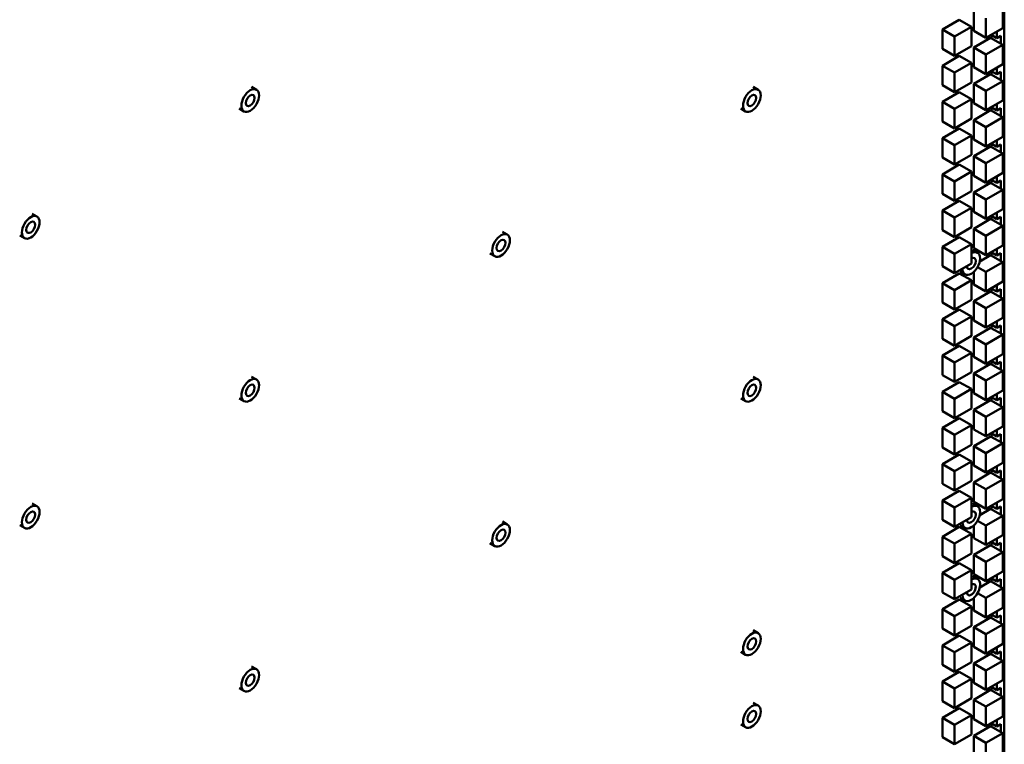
# Model space of a CAD drawing. Header units: millimetres. Extents: x 0 to 6049, y -120 to 1682.
# Tile 212 of 256: x 2168 to 2254, y 553 to 617. Entities that reach past the tile are written whole.
import ezdxf

# ---------------------------------------------------------------- set-up
doc = ezdxf.new("R2010")
doc.units = ezdxf.units.MM
doc.header["$LTSCALE"] = 2
doc.layers.add('Sichtbar (ISO)', color=7, linetype='Continuous', lineweight=50)

msp = doc.modelspace()

# ---------------------------------------------------------------- linework, layer by layer
at = {"layer": 'Sichtbar (ISO)'}
for p, q in [((2254.318, 468.998), (2254.318, 672.959)), ((2251.631, 617.264), (2251.631, 615.549)), ((2254.176, 615.794), (2254.176, 617.509)), ((2250.353, 616.527), (2248.868, 615.669)), ((2251.414, 615.914), (2249.929, 615.057)), ((2250.353, 616.527), (2251.414, 615.914)), ((2251.414, 614.2), (2251.414, 615.914)), ((2252.691, 616.652), (2252.691, 614.937)), ((2248.868, 615.669), (2248.868, 613.955)), ((2248.868, 615.669), (2249.929, 615.057)), ((2249.929, 615.057), (2249.929, 613.342)), ((2251.631, 615.549), (2252.691, 614.937)), ((2252.691, 614.937), (2254.176, 615.794)), ((2253.149, 615.201), (2253.646, 614.914)), ((2253.186, 614.891), (2253.186, 615.18)), ((2253.646, 614.914), (2253.646, 615.488)), ((2253.999, 615.119), (2253.646, 614.914)), ((2253.999, 615.119), (2253.999, 614.422)), ((2249.929, 613.342), (2251.414, 614.2)), ((2253.115, 614.932), (2251.631, 614.074)), ((2254.176, 614.319), (2252.691, 613.462)), ((2253.115, 614.932), (2254.176, 614.319)), ((2254.176, 612.605), (2254.176, 614.319)), ((2248.868, 613.955), (2249.929, 613.342)), ((2250.353, 613.337), (2248.868, 612.48)), ((2250.353, 613.337), (2251.414, 612.725)), ((2251.631, 614.074), (2251.631, 612.36)), ((2251.631, 614.074), (2252.691, 613.462)), ((2252.691, 613.462), (2252.691, 611.747)), ((2248.868, 612.48), (2248.868, 610.765)), ((2248.868, 612.48), (2249.929, 611.867)), ((2251.414, 612.725), (2249.929, 611.867)), ((2251.414, 611.01), (2251.414, 612.725)), ((2252.691, 611.747), (2254.176, 612.605)), ((2249.929, 611.867), (2249.929, 610.153)), ((2251.631, 612.36), (2252.691, 611.747)), ((2253.115, 611.742), (2251.631, 610.885)), ((2253.115, 611.742), (2254.176, 611.13)), ((2253.149, 612.012), (2253.646, 611.725)), ((2253.186, 611.702), (2253.186, 611.991)), ((2253.646, 611.725), (2253.646, 612.299)), ((2253.999, 611.929), (2253.646, 611.725)), ((2253.999, 611.929), (2253.999, 611.232)), ((2248.868, 610.765), (2249.929, 610.153)), ((2249.929, 610.153), (2251.414, 611.01)), ((2251.631, 610.885), (2251.631, 609.17)), ((2251.631, 610.885), (2252.691, 610.273)), ((2254.176, 611.13), (2252.691, 610.273)), ((2254.176, 609.415), (2254.176, 611.13)), ((2188.012, 610.612), (2188.436, 610.367)), ((2232.203, 610.612), (2232.628, 610.367)), ((2250.353, 610.148), (2248.868, 609.29)), ((2250.353, 610.148), (2251.414, 609.535)), ((2252.691, 610.273), (2252.691, 608.558)), ((2248.868, 609.29), (2248.868, 607.576)), ((2248.868, 609.29), (2249.929, 608.678)), ((2251.414, 609.535), (2249.929, 608.678)), ((2251.414, 607.821), (2251.414, 609.535)), ((2251.631, 609.17), (2252.691, 608.558)), ((2252.691, 608.558), (2254.176, 609.415)), ((2253.646, 608.536), (2253.646, 609.109)), ((2186.912, 608.707), (2187.336, 608.462)), ((2231.103, 608.707), (2231.528, 608.462)), ((2249.929, 608.678), (2249.929, 606.963)), ((2253.115, 608.553), (2251.631, 607.696)), ((2253.115, 608.553), (2254.176, 607.941)), ((2253.149, 608.823), (2253.646, 608.536)), ((2253.186, 608.512), (2253.186, 608.801)), ((2253.999, 608.74), (2253.646, 608.536)), ((2253.999, 608.74), (2253.999, 608.043)), ((2248.868, 607.576), (2249.929, 606.963)), ((2249.929, 606.963), (2251.414, 607.821)), ((2251.631, 607.696), (2251.631, 605.981)), ((2251.631, 607.696), (2252.691, 607.083)), ((2254.176, 607.941), (2252.691, 607.083)), ((2254.176, 606.226), (2254.176, 607.941)), ((2250.353, 606.958), (2248.868, 606.101)), ((2251.414, 606.346), (2249.929, 605.489)), ((2250.353, 606.958), (2251.414, 606.346)), ((2251.414, 604.631), (2251.414, 606.346)), ((2252.691, 607.083), (2252.691, 605.369)), ((2248.868, 606.101), (2248.868, 604.386)), ((2248.868, 606.101), (2249.929, 605.489)), ((2249.929, 605.489), (2249.929, 603.774)), ((2251.631, 605.981), (2252.691, 605.369)), ((2252.691, 605.369), (2254.176, 606.226)), ((2253.15, 605.633), (2253.646, 605.347)), ((2253.186, 605.323), (2253.186, 605.612)), ((2253.646, 605.347), (2253.646, 605.92)), ((2253.999, 605.551), (2253.646, 605.347)), ((2253.999, 605.551), (2253.999, 604.853)), ((2249.929, 603.774), (2251.414, 604.631)), ((2253.115, 605.363), (2251.631, 604.506)), ((2254.176, 604.751), (2252.691, 603.894)), ((2253.115, 605.363), (2254.176, 604.751)), ((2254.176, 603.036), (2254.176, 604.751)), ((2248.868, 604.386), (2249.929, 603.774)), ((2250.353, 603.769), (2248.868, 602.911)), ((2250.353, 603.769), (2251.414, 603.156)), ((2251.631, 604.506), (2251.631, 602.792)), ((2251.631, 604.506), (2252.691, 603.894)), ((2252.691, 603.894), (2252.691, 602.179)), ((2248.868, 602.911), (2248.868, 601.197)), ((2248.868, 602.911), (2249.929, 602.299)), ((2251.414, 603.156), (2249.929, 602.299)), ((2251.414, 601.442), (2251.414, 603.156)), ((2252.691, 602.179), (2254.176, 603.036)), ((2249.929, 602.299), (2249.929, 600.584)), ((2251.631, 602.792), (2252.691, 602.179)), ((2253.115, 602.174), (2251.631, 601.317)), ((2253.115, 602.174), (2254.176, 601.562)), ((2253.15, 602.444), (2253.646, 602.158)), ((2253.186, 602.133), (2253.186, 602.423)), ((2253.646, 602.158), (2253.646, 602.73)), ((2253.999, 602.362), (2253.646, 602.158)), ((2253.999, 602.362), (2253.999, 601.664)), ((2248.868, 601.197), (2249.929, 600.584)), ((2249.929, 600.584), (2251.414, 601.442)), ((2251.631, 601.317), (2251.631, 599.602)), ((2251.631, 601.317), (2252.691, 600.704)), ((2254.176, 601.562), (2252.691, 600.704)), ((2254.176, 599.847), (2254.176, 601.562)), ((2250.353, 600.579), (2248.868, 599.722)), ((2250.353, 600.579), (2251.414, 599.967)), ((2252.691, 600.704), (2252.691, 598.99)), ((2168.678, 599.45), (2169.102, 599.205)), ((2248.868, 599.722), (2248.868, 598.007)), ((2248.868, 599.722), (2249.929, 599.11)), ((2251.414, 599.967), (2249.929, 599.11)), ((2251.414, 598.252), (2251.414, 599.967)), ((2251.631, 599.602), (2252.691, 598.99)), ((2252.691, 598.99), (2254.176, 599.847)), ((2253.646, 598.968), (2253.646, 599.541)), ((2249.929, 599.11), (2249.929, 597.395)), ((2253.115, 598.985), (2251.631, 598.127)), ((2253.115, 598.985), (2254.176, 598.372)), ((2253.15, 599.255), (2253.646, 598.968)), ((2253.186, 598.944), (2253.186, 599.234)), ((2253.999, 599.172), (2253.646, 598.968)), ((2253.999, 599.172), (2253.999, 598.474)), ((2210.108, 597.855), (2210.532, 597.61)), ((2248.868, 598.007), (2249.929, 597.395)), ((2249.929, 597.395), (2251.414, 598.252)), ((2251.631, 598.127), (2251.631, 596.413)), ((2251.631, 598.127), (2252.691, 597.515)), ((2254.176, 598.372), (2252.691, 597.515)), ((2254.176, 596.658), (2254.176, 598.372)), ((2167.578, 597.545), (2168.002, 597.3)), ((2250.353, 597.39), (2248.868, 596.533)), ((2251.414, 596.778), (2249.929, 595.92)), ((2250.353, 597.39), (2251.414, 596.778)), ((2251.414, 595.063), (2251.414, 596.778)), ((2252.691, 597.515), (2252.691, 595.8)), ((2209.008, 595.95), (2209.432, 595.705)), ((2248.868, 596.533), (2248.868, 594.818)), ((2248.868, 596.533), (2249.929, 595.92)), ((2249.929, 595.92), (2249.929, 594.206)), ((2251.537, 596.261), (2251.961, 596.016)), ((2251.631, 596.413), (2252.691, 595.8)), ((2252.691, 595.8), (2254.176, 596.658)), ((2253.15, 596.065), (2253.646, 595.779)), ((2253.186, 595.754), (2253.186, 596.044)), ((2253.646, 595.779), (2253.646, 596.351)), ((2253.999, 595.983), (2253.646, 595.779)), ((2253.999, 595.983), (2253.999, 595.285)), ((2249.929, 594.206), (2251.414, 595.063)), ((2253.115, 595.795), (2252.158, 595.242)), ((2254.176, 595.183), (2252.691, 594.325)), ((2253.115, 595.795), (2254.176, 595.183)), ((2254.176, 593.468), (2254.176, 595.183)), ((2248.868, 594.818), (2249.929, 594.206)), ((2250.353, 594.2), (2248.868, 593.343)), ((2250.353, 594.2), (2251.414, 593.588)), ((2250.437, 594.355), (2250.861, 594.11)), ((2251.631, 594.328), (2251.631, 593.223)), ((2251.962, 594.747), (2252.691, 594.325)), ((2252.691, 594.325), (2252.691, 592.611)), ((2248.868, 593.343), (2248.868, 591.628)), ((2248.868, 593.343), (2249.929, 592.731)), ((2251.414, 593.588), (2249.929, 592.731)), ((2251.414, 591.873), (2251.414, 593.588)), ((2252.691, 592.611), (2254.176, 593.468)), ((2249.929, 592.731), (2249.929, 591.016)), ((2251.631, 593.223), (2252.691, 592.611)), ((2253.115, 592.606), (2251.631, 591.748)), ((2253.115, 592.606), (2254.176, 591.993)), ((2253.15, 592.876), (2253.646, 592.59)), ((2253.186, 592.565), (2253.186, 592.855)), ((2253.646, 592.59), (2253.646, 593.162)), ((2253.999, 592.794), (2253.646, 592.59)), ((2253.999, 592.794), (2253.999, 592.095)), ((2248.868, 591.628), (2249.929, 591.016)), ((2249.929, 591.016), (2251.414, 591.873)), ((2251.631, 591.748), (2251.631, 590.034)), ((2251.631, 591.748), (2252.691, 591.136)), ((2254.176, 591.993), (2252.691, 591.136)), ((2254.176, 590.279), (2254.176, 591.993)), ((2250.353, 591.011), (2248.868, 590.154)), ((2250.353, 591.011), (2251.414, 590.399)), ((2252.691, 591.136), (2252.691, 589.421)), ((2248.868, 590.154), (2248.868, 588.439)), ((2248.868, 590.154), (2249.929, 589.541)), ((2251.414, 590.399), (2249.929, 589.541)), ((2251.414, 588.684), (2251.414, 590.399)), ((2251.631, 590.034), (2252.691, 589.421)), ((2252.691, 589.421), (2254.176, 590.279)), ((2253.646, 589.401), (2253.646, 589.973)), ((2249.929, 589.541), (2249.929, 587.827)), ((2253.115, 589.416), (2251.631, 588.559)), ((2253.115, 589.416), (2254.176, 588.804)), ((2253.15, 589.687), (2253.646, 589.401)), ((2253.186, 589.375), (2253.186, 589.666)), ((2253.999, 589.605), (2253.646, 589.401)), ((2253.999, 589.605), (2253.999, 588.906)), ((2248.868, 588.439), (2249.929, 587.827)), ((2249.929, 587.827), (2251.414, 588.684)), ((2251.631, 588.559), (2251.631, 586.844)), ((2251.631, 588.559), (2252.691, 587.947)), ((2254.176, 588.804), (2252.691, 587.947)), ((2254.176, 587.089), (2254.176, 588.804)), ((2250.353, 587.822), (2248.868, 586.964)), ((2250.353, 587.822), (2251.414, 587.209)), ((2252.691, 587.947), (2252.691, 586.232)), ((2248.868, 586.964), (2248.868, 585.25)), ((2248.868, 586.964), (2249.929, 586.352)), ((2251.414, 587.209), (2249.929, 586.352)), ((2251.414, 585.495), (2251.414, 587.209)), ((2251.631, 586.844), (2252.691, 586.232)), ((2252.691, 586.232), (2254.176, 587.089)), ((2253.151, 586.497), (2253.646, 586.211)), ((2253.186, 586.186), (2253.186, 586.477)), ((2253.646, 586.211), (2253.646, 586.783)), ((2253.999, 586.415), (2253.646, 586.211)), ((2253.999, 586.415), (2253.999, 585.717)), ((2249.929, 586.352), (2249.929, 584.637)), ((2249.929, 584.637), (2251.414, 585.495)), ((2253.115, 586.227), (2251.631, 585.37)), ((2254.176, 585.614), (2252.691, 584.757)), ((2253.115, 586.227), (2254.176, 585.614)), ((2254.176, 583.9), (2254.176, 585.614)), ((2188.012, 585.098), (2188.436, 584.853)), ((2232.203, 585.098), (2232.628, 584.853)), ((2248.868, 585.25), (2249.929, 584.637)), ((2250.353, 584.632), (2248.868, 583.775)), ((2250.353, 584.632), (2251.414, 584.02)), ((2251.631, 585.37), (2251.631, 583.655)), ((2251.631, 585.37), (2252.691, 584.757)), ((2252.691, 584.757), (2252.691, 583.043)), ((2248.868, 583.775), (2248.868, 582.06)), ((2248.868, 583.775), (2249.929, 583.162)), ((2251.414, 584.02), (2249.929, 583.162)), ((2251.414, 582.305), (2251.414, 584.02)), ((2252.691, 583.043), (2254.176, 583.9)), ((2186.912, 583.193), (2187.336, 582.948)), ((2231.103, 583.193), (2231.528, 582.948)), ((2249.929, 583.162), (2249.929, 581.448)), ((2251.631, 583.655), (2252.691, 583.043)), ((2253.115, 583.037), (2251.631, 582.18)), ((2253.115, 583.037), (2254.176, 582.425)), ((2253.151, 583.308), (2253.646, 583.022)), ((2253.186, 582.997), (2253.186, 583.287)), ((2253.646, 583.022), (2253.646, 583.594)), ((2253.999, 583.226), (2253.646, 583.022)), ((2253.999, 583.226), (2253.999, 582.527)), ((2248.868, 582.06), (2249.929, 581.448)), ((2249.929, 581.448), (2251.414, 582.305)), ((2251.631, 582.18), (2251.631, 580.465)), ((2251.631, 582.18), (2252.691, 581.568)), ((2254.176, 582.425), (2252.691, 581.568)), ((2254.176, 580.71), (2254.176, 582.425)), ((2250.353, 581.443), (2248.868, 580.585)), ((2250.353, 581.443), (2251.414, 580.83)), ((2252.691, 581.568), (2252.691, 579.853)), ((2248.868, 580.585), (2248.868, 578.871)), ((2248.868, 580.585), (2249.929, 579.973)), ((2251.414, 580.83), (2249.929, 579.973)), ((2251.414, 579.116), (2251.414, 580.83)), ((2251.631, 580.465), (2252.691, 579.853)), ((2252.691, 579.853), (2254.176, 580.71)), ((2253.646, 579.833), (2253.646, 580.404)), ((2249.929, 579.973), (2249.929, 578.258)), ((2253.115, 579.848), (2251.631, 578.991)), ((2253.115, 579.848), (2254.176, 579.236)), ((2253.151, 580.119), (2253.646, 579.833)), ((2253.186, 579.807), (2253.186, 580.098)), ((2253.999, 580.037), (2253.646, 579.833)), ((2253.999, 580.037), (2253.999, 579.338)), ((2248.868, 578.871), (2249.929, 578.258)), ((2249.929, 578.258), (2251.414, 579.116)), ((2251.631, 578.991), (2251.631, 577.276)), ((2251.631, 578.991), (2252.691, 578.378)), ((2254.176, 579.236), (2252.691, 578.378)), ((2254.176, 577.521), (2254.176, 579.236)), ((2250.353, 578.253), (2248.868, 577.396)), ((2250.353, 578.253), (2251.414, 577.641)), ((2252.691, 578.378), (2252.691, 576.664)), ((2248.868, 577.396), (2248.868, 575.681)), ((2248.868, 577.396), (2249.929, 576.784)), ((2251.414, 577.641), (2249.929, 576.784)), ((2251.414, 575.926), (2251.414, 577.641)), ((2251.631, 577.276), (2252.691, 576.664)), ((2252.691, 576.664), (2254.176, 577.521)), ((2253.151, 576.929), (2253.646, 576.644)), ((2253.186, 576.618), (2253.186, 576.909)), ((2253.646, 576.644), (2253.646, 577.215)), ((2253.999, 576.848), (2253.646, 576.644)), ((2253.999, 576.848), (2253.999, 576.148)), ((2249.929, 576.784), (2249.929, 575.069)), ((2253.115, 576.659), (2251.631, 575.801)), ((2254.176, 576.046), (2252.691, 575.189)), ((2253.115, 576.659), (2254.176, 576.046)), ((2254.176, 574.332), (2254.176, 576.046)), ((2248.868, 575.681), (2249.929, 575.069)), ((2249.929, 575.069), (2251.414, 575.926)), ((2251.631, 575.801), (2251.631, 574.087)), ((2251.631, 575.801), (2252.691, 575.189)), ((2252.691, 575.189), (2252.691, 573.474)), ((2250.353, 575.064), (2248.868, 574.207)), ((2251.414, 574.451), (2249.929, 573.594)), ((2250.353, 575.064), (2251.414, 574.451)), ((2251.414, 572.737), (2251.414, 574.451)), ((2252.691, 573.474), (2254.176, 574.332)), ((2168.678, 573.936), (2169.102, 573.691)), ((2248.868, 574.207), (2248.868, 572.492)), ((2248.868, 574.207), (2249.929, 573.594)), ((2249.929, 573.594), (2249.929, 571.879)), ((2251.537, 573.936), (2251.961, 573.691)), ((2251.631, 574.087), (2252.691, 573.474)), ((2253.115, 573.469), (2252.158, 572.916)), ((2253.115, 573.469), (2254.176, 572.857)), ((2253.151, 573.74), (2253.646, 573.454)), ((2253.186, 573.428), (2253.186, 573.72)), ((2253.646, 573.454), (2253.646, 574.025)), ((2253.999, 573.659), (2253.646, 573.454)), ((2253.999, 573.659), (2253.999, 572.959)), ((2248.868, 572.492), (2249.929, 571.879)), ((2249.929, 571.879), (2251.414, 572.737)), ((2254.176, 572.857), (2252.691, 571.999)), ((2254.176, 571.142), (2254.176, 572.857)), ((2167.578, 572.031), (2168.002, 571.786)), ((2210.108, 572.341), (2210.532, 572.096)), ((2250.353, 571.874), (2248.868, 571.017)), ((2250.353, 571.874), (2251.414, 571.262)), ((2250.437, 572.031), (2250.861, 571.786)), ((2251.631, 572.003), (2251.631, 570.897)), ((2251.961, 572.421), (2252.691, 571.999)), ((2252.691, 571.999), (2252.691, 570.285)), ((2248.868, 571.017), (2248.868, 569.302)), ((2248.868, 571.017), (2249.929, 570.405)), ((2251.414, 571.262), (2249.929, 570.405)), ((2251.414, 569.547), (2251.414, 571.262)), ((2251.631, 570.897), (2252.691, 570.285)), ((2252.691, 570.285), (2254.176, 571.142)), ((2253.646, 570.265), (2253.646, 570.836)), ((2209.008, 570.436), (2209.432, 570.191)), ((2249.929, 570.405), (2249.929, 568.69)), ((2253.115, 570.28), (2251.631, 569.422)), ((2253.115, 570.28), (2254.176, 569.667)), ((2253.151, 570.551), (2253.646, 570.265)), ((2253.186, 570.239), (2253.186, 570.531)), ((2253.999, 570.469), (2253.646, 570.265)), ((2253.999, 570.469), (2253.999, 569.769)), ((2248.868, 569.302), (2249.929, 568.69)), ((2249.929, 568.69), (2251.414, 569.547)), ((2251.631, 569.422), (2251.631, 567.708)), ((2251.631, 569.422), (2252.691, 568.81)), ((2254.176, 569.667), (2252.691, 568.81)), ((2254.176, 567.953), (2254.176, 569.667)), ((2250.353, 568.685), (2248.868, 567.828)), ((2250.353, 568.685), (2251.414, 568.073)), ((2252.691, 568.81), (2252.691, 567.095)), ((2248.868, 567.828), (2248.868, 566.113)), ((2248.868, 567.828), (2249.929, 567.215)), ((2251.414, 568.073), (2249.929, 567.215)), ((2251.414, 566.358), (2251.414, 568.073)), ((2251.537, 567.551), (2251.961, 567.306)), ((2251.631, 567.708), (2252.691, 567.095)), ((2252.691, 567.095), (2254.176, 567.953)), ((2253.152, 567.361), (2253.646, 567.076)), ((2253.186, 567.049), (2253.186, 567.341)), ((2253.646, 567.076), (2253.646, 567.646)), ((2253.999, 567.28), (2253.646, 567.076)), ((2253.999, 567.28), (2253.999, 566.58)), ((2249.929, 567.215), (2249.929, 565.501)), ((2253.115, 567.09), (2252.159, 566.538)), ((2254.176, 566.478), (2252.691, 565.621)), ((2253.115, 567.09), (2254.176, 566.478)), ((2254.176, 564.763), (2254.176, 566.478)), ((2248.868, 566.113), (2249.929, 565.501)), ((2249.929, 565.501), (2251.414, 566.358)), ((2250.437, 565.646), (2250.861, 565.401)), ((2251.631, 565.618), (2251.631, 564.518)), ((2251.964, 566.04), (2252.691, 565.621)), ((2252.691, 565.621), (2252.691, 563.906)), ((2250.353, 565.496), (2248.868, 564.638)), ((2251.414, 564.883), (2249.929, 564.026)), ((2250.353, 565.496), (2251.414, 564.883)), ((2251.414, 563.168), (2251.414, 564.883)), ((2252.691, 563.906), (2254.176, 564.763)), ((2248.868, 564.638), (2248.868, 562.924)), ((2248.868, 564.638), (2249.929, 564.026)), ((2249.929, 564.026), (2249.929, 562.311)), ((2251.631, 564.518), (2252.691, 563.906)), ((2253.115, 563.901), (2251.631, 563.043)), ((2253.115, 563.901), (2254.176, 563.288)), ((2253.152, 564.172), (2253.646, 563.887)), ((2253.186, 563.86), (2253.186, 564.152)), ((2253.646, 563.887), (2253.646, 564.457)), ((2253.999, 564.091), (2253.646, 563.887)), ((2253.999, 564.091), (2253.999, 563.39)), ((2249.929, 562.311), (2251.414, 563.168)), ((2251.631, 563.043), (2251.631, 561.329)), ((2251.631, 563.043), (2252.691, 562.431)), ((2254.176, 563.288), (2252.691, 562.431)), ((2254.176, 561.574), (2254.176, 563.288)), ((2232.203, 562.774), (2232.628, 562.529)), ((2248.868, 562.924), (2249.929, 562.311)), ((2250.353, 562.306), (2248.868, 561.449)), ((2250.353, 562.306), (2251.414, 561.694)), ((2252.691, 562.431), (2252.691, 560.716)), ((2248.868, 561.449), (2248.868, 559.734)), ((2248.868, 561.449), (2249.929, 560.836)), ((2251.414, 561.694), (2249.929, 560.836)), ((2251.414, 559.979), (2251.414, 561.694)), ((2251.631, 561.329), (2252.691, 560.716)), ((2252.691, 560.716), (2254.176, 561.574)), ((2253.646, 560.697), (2253.646, 561.268)), ((2231.103, 560.868), (2231.528, 560.623)), ((2249.929, 560.836), (2249.929, 559.122)), ((2253.115, 560.711), (2251.631, 559.854)), ((2253.115, 560.711), (2254.176, 560.099)), ((2253.152, 560.983), (2253.646, 560.697)), ((2253.186, 560.671), (2253.186, 560.963)), ((2253.999, 560.902), (2253.646, 560.697)), ((2253.999, 560.902), (2253.999, 560.201)), ((2188.012, 559.584), (2188.436, 559.339)), ((2248.868, 559.734), (2249.929, 559.122)), ((2249.929, 559.122), (2251.414, 559.979)), ((2251.631, 559.854), (2251.631, 558.139)), ((2251.631, 559.854), (2252.691, 559.242)), ((2254.176, 560.099), (2252.691, 559.242)), ((2254.176, 558.384), (2254.176, 560.099)), ((2250.353, 559.117), (2248.868, 558.259)), ((2250.353, 559.117), (2251.414, 558.504)), ((2252.691, 559.242), (2252.691, 557.527)), ((2248.868, 558.259), (2248.868, 556.545)), ((2248.868, 558.259), (2249.929, 557.647)), ((2251.414, 558.504), (2249.929, 557.647)), ((2251.414, 556.79), (2251.414, 558.504)), ((2251.631, 558.139), (2252.691, 557.527)), ((2252.691, 557.527), (2254.176, 558.384)), ((2253.152, 557.793), (2253.646, 557.508)), ((2253.186, 557.481), (2253.186, 557.774)), ((2253.646, 557.508), (2253.646, 558.078)), ((2186.912, 557.679), (2187.336, 557.434)), ((2249.929, 557.647), (2249.929, 555.932)), ((2253.115, 557.522), (2251.631, 556.665)), ((2254.176, 556.91), (2252.691, 556.052)), ((2253.115, 557.522), (2254.176, 556.91)), ((2253.999, 557.712), (2253.646, 557.508)), ((2253.999, 557.712), (2253.999, 557.012)), ((2254.176, 555.195), (2254.176, 556.91)), ((2232.203, 556.389), (2232.628, 556.144)), ((2248.868, 556.545), (2249.929, 555.932)), ((2249.929, 555.932), (2251.414, 556.79)), ((2251.631, 556.665), (2251.631, 554.95)), ((2251.631, 556.665), (2252.691, 556.052)), ((2252.691, 556.052), (2252.691, 554.338)), ((2250.353, 555.927), (2248.868, 555.07)), ((2251.414, 555.315), (2249.929, 554.457)), ((2250.353, 555.927), (2251.414, 555.315)), ((2251.414, 553.6), (2251.414, 555.315)), ((2252.691, 554.338), (2254.176, 555.195)), ((2231.103, 554.483), (2231.528, 554.238)), ((2248.868, 555.07), (2248.868, 553.355)), ((2248.868, 555.07), (2249.929, 554.457)), ((2249.929, 554.457), (2249.929, 552.743)), ((2251.631, 554.95), (2252.691, 554.338)), ((2253.115, 554.332), (2251.631, 553.475)), ((2253.115, 554.332), (2254.176, 553.72)), ((2253.152, 554.604), (2253.646, 554.319)), ((2253.186, 554.292), (2253.186, 554.584)), ((2253.646, 554.319), (2253.646, 554.889)), ((2253.999, 554.523), (2253.646, 554.319)), ((2253.999, 554.523), (2253.999, 553.822)), ((2249.929, 552.743), (2251.414, 553.6)), ((2251.631, 553.475), (2251.631, 551.76)), ((2251.631, 553.475), (2252.691, 552.863)), ((2254.176, 553.72), (2252.691, 552.863)), ((2254.176, 552.005), (2254.176, 553.72)), ((2248.868, 553.355), (2249.929, 552.743)), ((2252.691, 552.863), (2252.691, 551.148))]:
    msp.add_line(p, q, dxfattribs=at)
for centre, major_axis in [((2187.886, 609.415), (-0.55, -0.953)), ((2187.886, 609.415), (-0.275, -0.476)), ((2232.078, 609.415), (-0.55, -0.953)), ((2232.078, 609.415), (-0.275, -0.476)), ((2168.552, 598.252), (-0.55, -0.953)), ((2168.552, 598.252), (-0.275, -0.476)), ((2209.982, 596.658), (-0.55, -0.953)), ((2209.982, 596.658), (-0.275, -0.476)), ((2187.886, 583.901), (-0.55, -0.953)), ((2232.078, 583.901), (-0.55, -0.953)), ((2187.886, 583.901), (-0.275, -0.476)), ((2232.078, 583.901), (-0.275, -0.476)), ((2168.552, 572.738), (-0.55, -0.953)), ((2168.552, 572.738), (-0.275, -0.476)), ((2209.982, 571.144), (-0.55, -0.953)), ((2209.982, 571.144), (-0.275, -0.476)), ((2232.078, 561.576), (-0.55, -0.953)), ((2232.078, 561.576), (-0.275, -0.476)), ((2187.886, 558.387), (-0.55, -0.953)), ((2187.886, 558.387), (-0.275, -0.476)), ((2232.078, 555.191), (-0.55, -0.953)), ((2232.078, 555.191), (-0.275, -0.476))]:
    msp.add_ellipse(centre, major_axis=major_axis, ratio=0.577351, dxfattribs=at)
for centre, major_axis, start_param, end_param in [((2251.411, 595.063), (0.55, 0.953), 2.358012, 7.065176), ((2251.411, 595.063), (-0.275, -0.476), 5.501422, 10.203362), ((2251.411, 572.738), (0.55, 0.953), 2.359603, 7.065176), ((2251.411, 572.738), (-0.275, -0.476), 5.504604, 10.203362), ((2251.411, 566.353), (0.55, 0.953), 2.352785, 7.065176), ((2251.411, 566.353), (-0.275, -0.476), 5.490968, 10.203362)]:
    msp.add_ellipse(centre, major_axis=major_axis, ratio=0.577351, start_param=start_param, end_param=end_param, dxfattribs=at)

doc.saveas('drawing.dxf')
